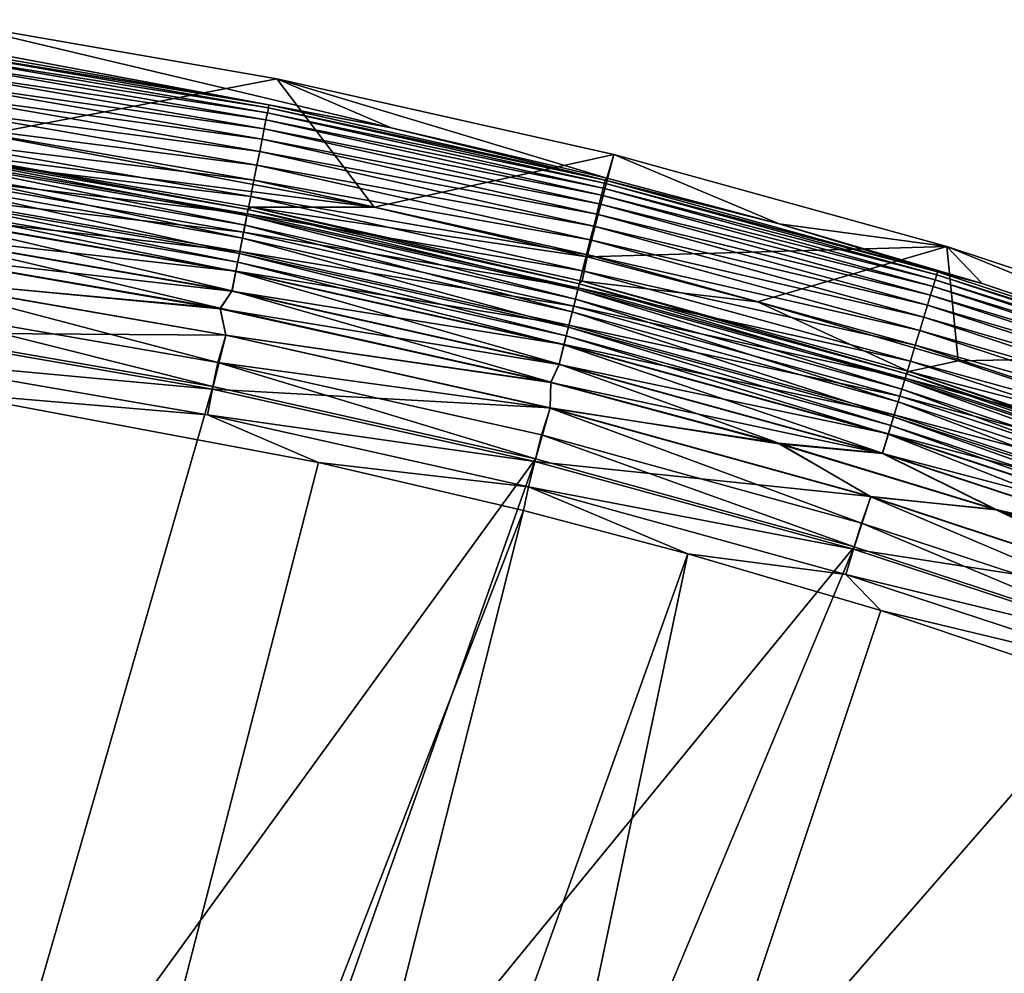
# Model space of a CAD drawing. Header units: metres. Extents: x -900 to 900, y -400 to 400.
# Tile 246 of 253: x 732 to 760, y 371 to 398. Entities that reach past the tile are written whole.
import ezdxf

# ---------------------------------------------------------------- set-up
doc = ezdxf.new("R2010")
doc.units = ezdxf.units.M

msp = doc.modelspace()

# ---------------------------------------------------------------- linework, layer by layer
at = {"layer": 'top'}
for points in [[(729.974854, 397.85791, -87), (739.612, 396.185699, -87), (731.373291, 394.608612, -87)], [(731.732422, 396.873077, -5.947641), (742.850098, 394.789886, -5.947641), (729.974854, 397.85791, -87)], [(729.974854, 397.85791, -87), (742.850098, 394.789886, -5.947641), (739.612, 396.185699, -87)], [(729.780151, 397.114563, -5.365363), (729.766907, 397.024902, -4.786941), (739.387329, 395.447327, -5.365363)], [(739.387329, 395.447327, -5.365363), (731.732422, 396.873077, -5.947641), (729.780151, 397.114563, -5.365363)], [(739.341248, 395.214935, -4.218875), (729.745544, 396.880188, -4.218875), (729.716125, 396.681519, -3.667668)], [(729.766907, 397.024902, -4.786941), (729.745544, 396.880188, -4.218875), (739.36969, 395.358429, -4.786941)], [(729.745544, 396.880188, -4.218875), (739.341248, 395.214935, -4.218875), (739.36969, 395.358429, -4.786941)], [(729.766907, 397.024902, -4.786941), (739.36969, 395.358429, -4.786941), (739.387329, 395.447327, -5.365363)], [(742.850098, 394.789886, -5.947641), (731.732422, 396.873077, -5.947641), (739.387329, 395.447327, -5.365363)], [(729.678955, 396.430359, -3.139467), (739.302124, 395.017944, -3.667668), (729.716125, 396.681519, -3.667668)], [(729.716125, 396.681519, -3.667668), (739.302124, 395.017944, -3.667668), (739.341248, 395.214935, -4.218875)], [(729.678955, 396.430359, -3.139467), (729.63446, 396.129547, -2.639013), (739.252686, 394.768921, -3.139467)], [(739.302124, 395.017944, -3.667668), (729.678955, 396.430359, -3.139467), (739.252686, 394.768921, -3.139467)], [(729.63446, 396.129547, -2.639013), (729.58313, 395.782257, -2.170691), (739.193481, 394.470673, -2.639013)], [(729.63446, 396.129547, -2.639013), (739.193481, 394.470673, -2.639013), (739.252686, 394.768921, -3.139467)], [(731.373291, 394.608612, -87), (739.612, 396.185699, -87), (742.363281, 392.549377, -87)], [(739.612, 396.185699, -87), (749.155518, 394.042633, -87), (742.363281, 392.549377, -87)], [(742.850098, 394.789886, -5.947641), (748.954285, 393.363861, -5.947641), (739.612, 396.185699, -87)], [(739.612, 396.185699, -87), (748.954285, 393.363861, -5.947641), (749.155518, 394.042633, -87)], [(739.125122, 394.126312, -2.170691), (729.58313, 395.782257, -2.170691), (729.52533, 395.391663, -1.738888)], [(729.58313, 395.782257, -2.170691), (739.125122, 394.126312, -2.170691), (739.193481, 394.470673, -2.639013)], [(739.387329, 395.447327, -5.365363), (739.36969, 395.358429, -4.786941), (748.911499, 393.313782, -5.365363)], [(748.911499, 393.313782, -5.365363), (742.850098, 394.789886, -5.947641), (739.387329, 395.447327, -5.365363)], [(739.048218, 393.739044, -1.738888), (729.52533, 395.391663, -1.738888), (729.46167, 394.961182, -1.34779)], [(739.125122, 394.126312, -2.170691), (729.52533, 395.391663, -1.738888), (739.048218, 393.739044, -1.738888)], [(739.302124, 395.017944, -3.667668), (748.854004, 393.083954, -4.218875), (739.341248, 395.214935, -4.218875)], [(739.36969, 395.358429, -4.786941), (739.341248, 395.214935, -4.218875), (748.889526, 393.225891, -4.786941)], [(739.341248, 395.214935, -4.218875), (748.854004, 393.083954, -4.218875), (748.889526, 393.225891, -4.786941)], [(739.36969, 395.358429, -4.786941), (748.889526, 393.225891, -4.786941), (748.911499, 393.313782, -5.365363)], [(738.963501, 393.312195, -1.34779), (729.46167, 394.961182, -1.34779), (729.3927, 394.494934, -1.000777)], [(739.048218, 393.739044, -1.738888), (729.46167, 394.961182, -1.34779), (738.963501, 393.312195, -1.34779)], [(748.805298, 392.88916, -3.667668), (739.302124, 395.017944, -3.667668), (739.252686, 394.768921, -3.139467)], [(748.854004, 393.083954, -4.218875), (739.302124, 395.017944, -3.667668), (748.805298, 392.88916, -3.667668)], [(729.430847, 394.190674, -5.959025), (731.373291, 394.608612, -87), (742.363281, 392.549377, -87)], [(739.252686, 394.768921, -3.139467), (739.193481, 394.470673, -2.639013), (748.743652, 392.642853, -3.139467)], [(739.252686, 394.768921, -3.139467), (748.743652, 392.642853, -3.139467), (748.805298, 392.88916, -3.667668)], [(748.911499, 393.313782, -5.365363), (748.954285, 393.363861, -5.947641), (742.850098, 394.789886, -5.947641)], [(729.319092, 393.997314, -0.70103), (738.871765, 392.849915, -1.000777), (729.3927, 394.494934, -1.000777)], [(729.3927, 394.494934, -1.000777), (738.871765, 392.849915, -1.000777), (738.963501, 393.312195, -1.34779)], [(739.193481, 394.470673, -2.639013), (739.125122, 394.126312, -2.170691), (748.669861, 392.347839, -2.639013)], [(739.193481, 394.470673, -2.639013), (748.669861, 392.347839, -2.639013), (748.743652, 392.642853, -3.139467)], [(729.31189, 393.948547, -4.82471), (729.337158, 394.119385, -5.381563), (738.764221, 392.308197, -4.82471)], [(729.337158, 394.119385, -5.381563), (729.430847, 394.190674, -5.959025), (738.797791, 392.47757, -5.381563)], [(729.337158, 394.119385, -5.381563), (738.797791, 392.47757, -5.381563), (738.764221, 392.308197, -4.82471)], [(729.430847, 394.190674, -5.959025), (738.888733, 392.549591, -5.959025), (738.797791, 392.47757, -5.381563)], [(738.888733, 392.549591, -5.959025), (729.430847, 394.190674, -5.959025), (742.363281, 392.549377, -87)], [(748.584656, 392.007263, -2.170691), (739.125122, 394.126312, -2.170691), (739.048218, 393.739044, -1.738888)], [(748.669861, 392.347839, -2.639013), (739.125122, 394.126312, -2.170691), (748.584656, 392.007263, -2.170691)], [(738.773804, 392.356537, -0.70103), (729.319092, 393.997314, -0.70103), (729.241516, 393.472687, -0.451727)], [(729.271301, 393.67395, -4.312942), (729.31189, 393.948547, -4.82471), (738.710144, 392.035889, -4.312942)], [(729.31189, 393.948547, -4.82471), (738.764221, 392.308197, -4.82471), (738.710144, 392.035889, -4.312942)], [(738.871765, 392.849915, -1.000777), (729.319092, 393.997314, -0.70103), (738.773804, 392.356537, -0.70103)], [(742.363281, 392.549377, -87), (749.155518, 394.042633, -87), (748.397339, 391.13974, -87)], [(749.155518, 394.042633, -87), (758.582397, 391.433868, -87), (748.397339, 391.13974, -87)], [(748.954285, 393.363861, -5.947641), (753.841614, 392.074097, -5.947641), (749.155518, 394.042633, -87)], [(749.155518, 394.042633, -87), (753.841614, 392.074097, -5.947641), (758.582397, 391.433868, -87)], [(729.21698, 393.306824, -3.865118), (729.271301, 393.67395, -4.312942), (738.637878, 391.671906, -3.865118)], [(729.271301, 393.67395, -4.312942), (738.710144, 392.035889, -4.312942), (738.637878, 391.671906, -3.865118)], [(748.488831, 391.624237, -1.738888), (739.048218, 393.739044, -1.738888), (738.963501, 393.312195, -1.34779)], [(748.584656, 392.007263, -2.170691), (739.048218, 393.739044, -1.738888), (748.488831, 391.624237, -1.738888)], [(729.151001, 392.860687, -3.497899), (729.21698, 393.306824, -3.865118), (738.550049, 391.229553, -3.497899)], [(738.670532, 391.836365, -0.451727), (729.241516, 393.472687, -0.451727), (729.160645, 392.925751, -0.255695)], [(729.21698, 393.306824, -3.865118), (738.637878, 391.671906, -3.865118), (738.550049, 391.229553, -3.497899)], [(738.773804, 392.356537, -0.70103), (729.241516, 393.472687, -0.451727), (738.670532, 391.836365, -0.451727)], [(738.871765, 392.849915, -1.000777), (748.38324, 391.202087, -1.34779), (738.963501, 393.312195, -1.34779)], [(738.963501, 393.312195, -1.34779), (748.38324, 391.202087, -1.34779), (748.488831, 391.624237, -1.738888)], [(748.889526, 393.225891, -4.786941), (748.854004, 393.083954, -4.218875), (758.29895, 390.631775, -4.786941)], [(748.911499, 393.313782, -5.365363), (748.889526, 393.225891, -4.786941), (758.325256, 390.718506, -5.365363)], [(748.889526, 393.225891, -4.786941), (758.29895, 390.631775, -4.786941), (758.325256, 390.718506, -5.365363)], [(753.841614, 392.074097, -5.947641), (748.954285, 393.363861, -5.947641), (748.911499, 393.313782, -5.365363)], [(758.325256, 390.718506, -5.365363), (753.841614, 392.074097, -5.947641), (748.911499, 393.313782, -5.365363)], [(758.256531, 390.491791, -4.218875), (748.854004, 393.083954, -4.218875), (748.805298, 392.88916, -3.667668)], [(748.854004, 393.083954, -4.218875), (758.256531, 390.491791, -4.218875), (758.29895, 390.631775, -4.786941)], [(729.077332, 392.36264, -0.114353), (738.562866, 391.294067, -0.255695), (729.160645, 392.925751, -0.255695)], [(729.11438, 392.613129, -3.348771), (729.151001, 392.860687, -3.497899), (738.501343, 390.9841, -3.348771)], [(729.151001, 392.860687, -3.497899), (738.550049, 391.229553, -3.497899), (738.501343, 390.9841, -3.348771)], [(729.160645, 392.925751, -0.255695), (738.562866, 391.294067, -0.255695), (738.670532, 391.836365, -0.451727)], [(748.26886, 390.744873, -1.000777), (738.871765, 392.849915, -1.000777), (738.773804, 392.356537, -0.70103)], [(748.38324, 391.202087, -1.34779), (738.871765, 392.849915, -1.000777), (748.26886, 390.744873, -1.000777)], [(748.743652, 392.642853, -3.139467), (758.198242, 390.299591, -3.667668), (748.805298, 392.88916, -3.667668)], [(748.805298, 392.88916, -3.667668), (758.198242, 390.299591, -3.667668), (758.256531, 390.491791, -4.218875)], [(729.075806, 392.352112, -3.22474), (729.11438, 392.613129, -3.348771), (738.449951, 390.725311, -3.22474)], [(729.11438, 392.613129, -3.348771), (738.501343, 390.9841, -3.348771), (738.449951, 390.725311, -3.22474)], [(738.764221, 392.308197, -4.82471), (738.797791, 392.47757, -5.381563), (748.134827, 390.209076, -4.82471)], [(738.797791, 392.47757, -5.381563), (738.888733, 392.549591, -5.959025), (748.176697, 390.376587, -5.381563)], [(738.797791, 392.47757, -5.381563), (748.176697, 390.376587, -5.381563), (748.134827, 390.209076, -4.82471)], [(738.888733, 392.549591, -5.959025), (748.2547, 390.446381, -5.959025), (748.176697, 390.376587, -5.381563)], [(748.2547, 390.446381, -5.959025), (738.888733, 392.549591, -5.959025), (748.397339, 391.13974, -87)], [(738.888733, 392.549591, -5.959025), (742.363281, 392.549377, -87), (748.397339, 391.13974, -87)], [(748.743652, 392.642853, -3.139467), (748.669861, 392.347839, -2.639013), (758.124634, 390.05661, -3.139467)], [(758.198242, 390.299591, -3.667668), (748.743652, 392.642853, -3.139467), (758.124634, 390.05661, -3.139467)], [(738.452026, 390.735718, -0.114353), (729.077332, 392.36264, -0.114353), (728.992615, 391.789734, -0.028766)], [(728.99408, 391.799835, -3.056892), (729.075806, 392.352112, -3.22474), (738.341248, 390.177734, -3.056892)], [(729.075806, 392.352112, -3.22474), (738.449951, 390.725311, -3.22474), (738.341248, 390.177734, -3.056892)], [(738.562866, 391.294067, -0.255695), (729.077332, 392.36264, -0.114353), (738.452026, 390.735718, -0.114353)], [(748.14679, 390.256866, -0.70103), (738.773804, 392.356537, -0.70103), (738.670532, 391.836365, -0.451727)], [(738.710144, 392.035889, -4.312942), (738.764221, 392.308197, -4.82471), (748.067444, 389.939758, -4.312942)], [(738.764221, 392.308197, -4.82471), (748.134827, 390.209076, -4.82471), (748.067444, 389.939758, -4.312942)], [(748.26886, 390.744873, -1.000777), (738.773804, 392.356537, -0.70103), (748.14679, 390.256866, -0.70103)], [(758.036377, 389.765594, -2.639013), (748.669861, 392.347839, -2.639013), (748.584656, 392.007263, -2.170691)], [(758.124634, 390.05661, -3.139467), (748.669861, 392.347839, -2.639013), (758.036377, 389.765594, -2.639013)], [(738.562866, 391.294067, -0.255695), (748.018066, 389.742401, -0.451727), (738.670532, 391.836365, -0.451727)], [(738.637878, 391.671906, -3.865118), (738.710144, 392.035889, -4.312942), (747.977356, 389.579773, -3.865118)], [(738.670532, 391.836365, -0.451727), (748.018066, 389.742401, -0.451727), (748.14679, 390.256866, -0.70103)], [(738.710144, 392.035889, -4.312942), (748.067444, 389.939758, -4.312942), (747.977356, 389.579773, -3.865118)], [(757.934509, 389.429596, -2.170691), (748.584656, 392.007263, -2.170691), (748.488831, 391.624237, -1.738888)], [(758.036377, 389.765594, -2.639013), (748.584656, 392.007263, -2.170691), (757.934509, 389.429596, -2.170691)], [(753.841614, 392.074097, -5.947641), (759.590271, 390.384735, -5.947641), (758.582397, 391.433868, -87)], [(759.590271, 390.384735, -5.947641), (753.841614, 392.074097, -5.947641), (758.325256, 390.718506, -5.365363)], [(728.816284, 391.249176), (738.339294, 390.167694, -0.028766), (728.992615, 391.789734, -0.028766)], [(738.00769, 389.681152, -3), (728.818481, 391.263824, -3), (728.99408, 391.799835, -3.056892)], [(728.992615, 391.789734, -0.028766), (738.339294, 390.167694, -0.028766), (738.452026, 390.735718, -0.114353)], [(738.341248, 390.177734, -3.056892), (738.00769, 389.681152, -3), (728.99408, 391.799835, -3.056892)], [(738.550049, 391.229553, -3.497899), (738.637878, 391.671906, -3.865118), (747.86792, 389.142273, -3.497899)], [(738.637878, 391.671906, -3.865118), (747.977356, 389.579773, -3.865118), (747.86792, 389.142273, -3.497899)], [(748.38324, 391.202087, -1.34779), (757.820007, 389.051727, -1.738888), (748.488831, 391.624237, -1.738888)], [(748.488831, 391.624237, -1.738888), (757.820007, 389.051727, -1.738888), (757.934509, 389.429596, -2.170691)], [(728.818481, 391.263824, -3), (738.00769, 389.681152, -3), (728.887451, 390.527191, -3)], [(747.88385, 389.206055, -0.255695), (738.562866, 391.294067, -0.255695), (738.452026, 390.735718, -0.114353)], [(748.018066, 389.742401, -0.451727), (738.562866, 391.294067, -0.255695), (747.88385, 389.206055, -0.255695)], [(748.397339, 391.13974, -87), (758.582397, 391.433868, -87), (753.228516, 389.864807, -87)], [(758.582397, 391.433868, -87), (758.911072, 388.194855, -87), (753.228516, 389.864807, -87)], [(758.582397, 391.433868, -87), (767.869873, 388.365692, -87), (758.911072, 388.194855, -87)], [(758.582397, 391.433868, -87), (759.590271, 390.384735, -5.947641), (768.454834, 387.403107, -5.947641)], [(758.582397, 391.433868, -87), (768.454834, 387.403107, -5.947641), (767.869873, 388.365692, -87)], [(728.816284, 391.249176), (738.004761, 389.666626), (738.339294, 390.167694, -0.028766)], [(738.004761, 389.666626), (728.816284, 391.249176), (728.888, 390.531128)], [(738.449951, 390.725311, -3.22474), (738.501343, 390.9841, -3.348771), (747.743164, 388.643524, -3.22474)], [(738.501343, 390.9841, -3.348771), (738.550049, 391.229553, -3.497899), (747.80719, 388.899475, -3.348771)], [(738.501343, 390.9841, -3.348771), (747.80719, 388.899475, -3.348771), (747.743164, 388.643524, -3.22474)], [(738.550049, 391.229553, -3.497899), (747.86792, 389.142273, -3.497899), (747.80719, 388.899475, -3.348771)], [(748.2547, 390.446381, -5.959025), (748.397339, 391.13974, -87), (753.228516, 389.864807, -87)], [(757.693726, 388.635254, -1.34779), (748.38324, 391.202087, -1.34779), (748.26886, 390.744873, -1.000777)], [(757.820007, 389.051727, -1.738888), (748.38324, 391.202087, -1.34779), (757.693726, 388.635254, -1.34779)], [(738.339294, 390.167694, -0.028766), (747.745728, 388.653839, -0.114353), (738.452026, 390.735718, -0.114353)], [(738.341248, 390.177734, -3.056892), (738.449951, 390.725311, -3.22474), (747.607666, 388.101929, -3.056892)], [(738.449951, 390.725311, -3.22474), (747.743164, 388.643524, -3.22474), (747.607666, 388.101929, -3.056892)], [(738.452026, 390.735718, -0.114353), (747.745728, 388.653839, -0.114353), (747.88385, 389.206055, -0.255695)], [(757.557007, 388.184204, -1.000777), (748.26886, 390.744873, -1.000777), (748.14679, 390.256866, -0.70103)], [(757.693726, 388.635254, -1.34779), (748.26886, 390.744873, -1.000777), (757.557007, 388.184204, -1.000777)], [(758.325256, 390.718506, -5.365363), (758.29895, 390.631775, -4.786941), (767.601196, 387.665985, -5.365363)], [(767.601196, 387.665985, -5.365363), (759.590271, 390.384735, -5.947641), (758.325256, 390.718506, -5.365363)], [(738.166992, 388.921082), (728.888, 390.531128), (728.57782, 388.98526, -0.204445)], [(728.691406, 389.753143, -3.101714), (728.887451, 390.527191, -3), (737.938416, 388.148407, -3.101714)], [(728.887451, 390.527191, -3), (738.166199, 388.917145, -3), (737.938416, 388.148407, -3.101714)], [(728.887451, 390.527191, -3), (738.00769, 389.681152, -3), (738.166199, 388.917145, -3)], [(738.166992, 388.921082), (738.004761, 389.666626), (728.888, 390.531128)], [(748.176697, 390.376587, -5.381563), (748.2547, 390.446381, -5.959025), (757.446899, 387.820892, -5.381563)], [(748.2547, 390.446381, -5.959025), (757.506226, 387.886139, -5.959025), (757.446899, 387.820892, -5.381563)], [(757.506226, 387.886139, -5.959025), (748.2547, 390.446381, -5.959025), (753.228516, 389.864807, -87)], [(758.198242, 390.299591, -3.667668), (767.521423, 387.442902, -4.218875), (758.256531, 390.491791, -4.218875)], [(758.29895, 390.631775, -4.786941), (758.256531, 390.491791, -4.218875), (767.570679, 387.580658, -4.786941)], [(758.256531, 390.491791, -4.218875), (767.521423, 387.442902, -4.218875), (767.570679, 387.580658, -4.786941)], [(758.29895, 390.631775, -4.786941), (767.570679, 387.580658, -4.786941), (767.601196, 387.665985, -5.365363)], [(738.004761, 389.666626), (747.605164, 388.09201, -0.028766), (738.339294, 390.167694, -0.028766)], [(747.370361, 387.590637, -3), (738.00769, 389.681152, -3), (738.341248, 390.177734, -3.056892)], [(738.339294, 390.167694, -0.028766), (747.605164, 388.09201, -0.028766), (747.745728, 388.653839, -0.114353)], [(747.607666, 388.101929, -3.056892), (747.370361, 387.590637, -3), (738.341248, 390.177734, -3.056892)], [(748.018066, 389.742401, -0.451727), (757.411072, 387.702789, -0.70103), (748.14679, 390.256866, -0.70103)], [(748.067444, 389.939758, -4.312942), (748.134827, 390.209076, -4.82471), (757.316223, 387.389954, -4.312942)], [(748.134827, 390.209076, -4.82471), (748.176697, 390.376587, -5.381563), (757.39679, 387.65564, -4.82471)], [(748.134827, 390.209076, -4.82471), (757.39679, 387.65564, -4.82471), (757.316223, 387.389954, -4.312942)], [(748.14679, 390.256866, -0.70103), (757.411072, 387.702789, -0.70103), (757.557007, 388.184204, -1.000777)], [(748.176697, 390.376587, -5.381563), (757.446899, 387.820892, -5.381563), (757.39679, 387.65564, -4.82471)], [(767.453796, 387.253784, -3.667668), (758.198242, 390.299591, -3.667668), (758.124634, 390.05661, -3.139467)], [(767.521423, 387.442902, -4.218875), (758.198242, 390.299591, -3.667668), (767.453796, 387.253784, -3.667668)], [(768.454834, 387.403107, -5.947641), (759.590271, 390.384735, -5.947641), (767.601196, 387.665985, -5.365363)], [(747.977356, 389.579773, -3.865118), (748.067444, 389.939758, -4.312942), (757.208618, 387.034821, -3.865118)], [(748.067444, 389.939758, -4.312942), (757.316223, 387.389954, -4.312942), (757.208618, 387.034821, -3.865118)], [(757.506226, 387.886139, -5.959025), (753.228516, 389.864807, -87), (758.911072, 388.194855, -87)], [(767.368286, 387.014709, -3.139467), (758.124634, 390.05661, -3.139467), (758.036377, 389.765594, -2.639013)], [(767.453796, 387.253784, -3.667668), (758.124634, 390.05661, -3.139467), (767.368286, 387.014709, -3.139467)], [(737.797119, 387.468781, -3.399924), (728.416321, 389.088013, -3.399924), (728.691406, 389.753143, -3.101714)], [(737.938416, 388.148407, -3.101714), (737.797119, 387.468781, -3.399924), (728.691406, 389.753143, -3.101714)], [(738.004761, 389.666626), (747.36676, 387.576294), (747.605164, 388.09201, -0.028766)], [(747.36676, 387.576294), (738.004761, 389.666626), (738.166992, 388.921082)], [(738.00769, 389.681152, -3), (747.370361, 387.590637, -3), (738.166199, 388.917145, -3)], [(757.257202, 387.195251, -0.451727), (748.018066, 389.742401, -0.451727), (747.88385, 389.206055, -0.255695)], [(757.411072, 387.702789, -0.70103), (748.018066, 389.742401, -0.451727), (757.257202, 387.195251, -0.451727)], [(767.265808, 386.728363, -2.639013), (758.036377, 389.765594, -2.639013), (757.934509, 389.429596, -2.170691)], [(767.368286, 387.014709, -3.139467), (758.036377, 389.765594, -2.639013), (767.265808, 386.728363, -2.639013)], [(747.86792, 389.142273, -3.497899), (747.977356, 389.579773, -3.865118), (757.077759, 386.60321, -3.497899)], [(747.977356, 389.579773, -3.865118), (757.208618, 387.034821, -3.865118), (757.077759, 386.60321, -3.497899)], [(757.820007, 389.051727, -1.738888), (767.147583, 386.397797, -2.170691), (757.934509, 389.429596, -2.170691)], [(757.934509, 389.429596, -2.170691), (767.147583, 386.397797, -2.170691), (767.265808, 386.728363, -2.639013)], [(728.416321, 389.088013, -3.399924), (737.797119, 387.468781, -3.399924), (730.794678, 363.176727, -17.935678)], [(747.745728, 388.653839, -0.114353), (757.096863, 386.666138, -0.255695), (747.88385, 389.206055, -0.255695)], [(747.80719, 388.899475, -3.348771), (747.86792, 389.142273, -3.497899), (757.005127, 386.363678, -3.348771)], [(747.86792, 389.142273, -3.497899), (757.077759, 386.60321, -3.497899), (757.005127, 386.363678, -3.348771)], [(747.88385, 389.206055, -0.255695), (757.096863, 386.666138, -0.255695), (757.257202, 387.195251, -0.451727)], [(767.014587, 386.026001, -1.738888), (757.820007, 389.051727, -1.738888), (757.693726, 388.635254, -1.34779)], [(767.147583, 386.397797, -2.170691), (757.820007, 389.051727, -1.738888), (767.014587, 386.026001, -1.738888)], [(728.57782, 388.98526, -0.204445), (728.469055, 388.250153, -0.456723), (737.787292, 387.387024, -0.204445)], [(737.787292, 387.387024, -0.204445), (738.166992, 388.921082), (728.57782, 388.98526, -0.204445)], [(747.355774, 386.857666), (738.166992, 388.921082), (737.787292, 387.387024, -0.204445)], [(737.938416, 388.148407, -3.101714), (738.166199, 388.917145, -3), (747.354797, 386.85379, -3)], [(738.166199, 388.917145, -3), (747.370361, 387.590637, -3), (747.354797, 386.85379, -3)], [(747.355774, 386.857666), (747.36676, 387.576294), (738.166992, 388.921082)], [(747.743164, 388.643524, -3.22474), (747.80719, 388.899475, -3.348771), (756.928589, 386.111176, -3.22474)], [(747.80719, 388.899475, -3.348771), (757.005127, 386.363678, -3.348771), (756.928589, 386.111176, -3.22474)], [(747.605164, 388.09201, -0.028766), (756.931702, 386.121338, -0.114353), (747.745728, 388.653839, -0.114353)], [(747.607666, 388.101929, -3.056892), (747.743164, 388.643524, -3.22474), (756.766663, 385.576904, -3.056892)], [(747.743164, 388.643524, -3.22474), (756.928589, 386.111176, -3.22474), (756.766663, 385.576904, -3.056892)], [(747.745728, 388.653839, -0.114353), (756.931702, 386.121338, -0.114353), (757.096863, 386.666138, -0.255695)], [(766.867981, 385.616211, -1.34779), (757.693726, 388.635254, -1.34779), (757.557007, 388.184204, -1.000777)], [(767.014587, 386.026001, -1.738888), (757.693726, 388.635254, -1.34779), (766.867981, 385.616211, -1.34779)], [(728.469055, 388.250153, -0.456723), (737.642578, 386.658173, -0.456723), (737.787292, 387.387024, -0.204445)], [(730.213135, 387.293213, -0.803848), (737.642578, 386.658173, -0.456723), (728.469055, 388.250153, -0.456723)], [(767.673828, 385.247437, -87), (757.506226, 387.886139, -5.959025), (758.911072, 388.194855, -87)], [(767.869873, 388.365692, -87), (767.673828, 385.247437, -87), (758.911072, 388.194855, -87)], [(746.937378, 385.419708, -3.399924), (737.797119, 387.468781, -3.399924), (737.938416, 388.148407, -3.101714)], [(747.10553, 386.094849, -3.101714), (746.937378, 385.419708, -3.399924), (737.938416, 388.148407, -3.101714)], [(747.354797, 386.85379, -3), (747.10553, 386.094849, -3.101714), (737.938416, 388.148407, -3.101714)], [(747.36676, 387.576294), (756.763672, 385.567108, -0.028766), (747.605164, 388.09201, -0.028766)], [(753.829773, 385.858826, -3), (747.370361, 387.590637, -3), (747.607666, 388.101929, -3.056892)], [(747.605164, 388.09201, -0.028766), (756.763672, 385.567108, -0.028766), (756.931702, 386.121338, -0.114353)], [(756.766663, 385.576904, -3.056892), (753.829773, 385.858826, -3), (747.607666, 388.101929, -3.056892)], [(757.411072, 387.702789, -0.70103), (766.709229, 385.172394, -1.000777), (757.557007, 388.184204, -1.000777)], [(757.557007, 388.184204, -1.000777), (766.709229, 385.172394, -1.000777), (766.867981, 385.616211, -1.34779)], [(766.539795, 384.69873, -0.70103), (757.411072, 387.702789, -0.70103), (757.257202, 387.195251, -0.451727)], [(757.316223, 387.389954, -4.312942), (757.39679, 387.65564, -4.82471), (766.429688, 384.3909, -4.312942)], [(757.39679, 387.65564, -4.82471), (757.446899, 387.820892, -5.381563), (766.523193, 384.652313, -4.82471)], [(757.39679, 387.65564, -4.82471), (766.523193, 384.652313, -4.82471), (766.429688, 384.3909, -4.312942)], [(766.709229, 385.172394, -1.000777), (757.411072, 387.702789, -0.70103), (766.539795, 384.69873, -0.70103)], [(757.446899, 387.820892, -5.381563), (757.506226, 387.886139, -5.959025), (766.58136, 384.814941, -5.381563)], [(757.446899, 387.820892, -5.381563), (766.58136, 384.814941, -5.381563), (766.523193, 384.652313, -4.82471)], [(757.506226, 387.886139, -5.959025), (766.620911, 384.875061, -5.959025), (766.58136, 384.814941, -5.381563)], [(766.620911, 384.875061, -5.959025), (757.506226, 387.886139, -5.959025), (767.673828, 385.247437, -87)], [(737.797119, 387.468781, -3.399924), (746.937378, 385.419708, -3.399924), (730.794678, 363.176727, -17.935678)], [(737.787292, 387.387024, -0.204445), (737.642578, 386.658173, -0.456723), (746.917175, 385.341827, -0.204445)], [(746.917175, 385.341827, -0.204445), (747.355774, 386.857666), (737.787292, 387.387024, -0.204445)], [(747.370361, 387.590637, -3), (753.829773, 385.858826, -3), (747.354797, 386.85379, -3)], [(753.825745, 385.844604), (747.36676, 387.576294), (747.355774, 386.857666)], [(747.36676, 387.576294), (753.825745, 385.844604), (756.763672, 385.567108, -0.028766)], [(757.208618, 387.034821, -3.865118), (757.316223, 387.389954, -4.312942), (766.304688, 384.041473, -3.865118)], [(757.316223, 387.389954, -4.312942), (766.429688, 384.3909, -4.312942), (766.304688, 384.041473, -3.865118)], [(730.213135, 387.293213, -0.803848), (728.303345, 336.857208, -29.650164), (740.790527, 385.311462, -0.803848)], [(730.213135, 387.293213, -0.803848), (740.790527, 385.311462, -0.803848), (737.642578, 386.658173, -0.456723)], [(757.096863, 386.666138, -0.255695), (766.361145, 384.199341, -0.451727), (757.257202, 387.195251, -0.451727)], [(757.257202, 387.195251, -0.451727), (766.361145, 384.199341, -0.451727), (766.539795, 384.69873, -0.70103)], [(756.432251, 384.345856), (747.355774, 386.857666), (746.917175, 385.341827, -0.204445)], [(756.166443, 383.596863, -3.101714), (747.10553, 386.094849, -3.101714), (747.354797, 386.85379, -3)], [(756.431091, 384.342041, -3), (756.166443, 383.596863, -3.101714), (747.354797, 386.85379, -3)], [(747.354797, 386.85379, -3), (753.829773, 385.858826, -3), (756.431091, 384.342041, -3)], [(756.432251, 384.345856), (753.825745, 385.844604), (747.355774, 386.857666)], [(757.077759, 386.60321, -3.497899), (757.208618, 387.034821, -3.865118), (766.152771, 383.616791, -3.497899)], [(757.208618, 387.034821, -3.865118), (766.304688, 384.041473, -3.865118), (766.152771, 383.616791, -3.497899)], [(737.642578, 386.658173, -0.456723), (746.736816, 384.620972, -0.456723), (746.917175, 385.341827, -0.204445)], [(740.790527, 385.311462, -0.803848), (746.736816, 384.620972, -0.456723), (737.642578, 386.658173, -0.456723)], [(756.931702, 386.121338, -0.114353), (766.174927, 383.678711, -0.255695), (757.096863, 386.666138, -0.255695)], [(757.005127, 386.363678, -3.348771), (757.077759, 386.60321, -3.497899), (766.068481, 383.381134, -3.348771)], [(757.077759, 386.60321, -3.497899), (766.152771, 383.616791, -3.497899), (766.068481, 383.381134, -3.348771)], [(757.096863, 386.666138, -0.255695), (766.174927, 383.678711, -0.255695), (766.361145, 384.199341, -0.451727)], [(756.928589, 386.111176, -3.22474), (757.005127, 386.363678, -3.348771), (765.979614, 383.13269, -3.22474)], [(757.005127, 386.363678, -3.348771), (766.068481, 383.381134, -3.348771), (765.979614, 383.13269, -3.22474)], [(755.964355, 382.92392, -3.399924), (746.937378, 385.419708, -3.399924), (747.10553, 386.094849, -3.101714)], [(756.166443, 383.596863, -3.101714), (755.964355, 382.92392, -3.399924), (747.10553, 386.094849, -3.101714)], [(756.763672, 385.567108, -0.028766), (765.983215, 383.1427, -0.114353), (756.931702, 386.121338, -0.114353)], [(756.766663, 385.576904, -3.056892), (756.928589, 386.111176, -3.22474), (765.791565, 382.606995, -3.056892)], [(756.928589, 386.111176, -3.22474), (765.979614, 383.13269, -3.22474), (765.791565, 382.606995, -3.056892)], [(756.931702, 386.121338, -0.114353), (765.983215, 383.1427, -0.114353), (766.174927, 383.678711, -0.255695)], [(753.825745, 385.844604), (759.979309, 383.967896), (756.763672, 385.567108, -0.028766)], [(759.979309, 383.967896), (753.825745, 385.844604), (756.432251, 384.345856)], [(759.983887, 383.981964, -3), (753.829773, 385.858826, -3), (756.766663, 385.576904, -3.056892)], [(753.829773, 385.858826, -3), (759.983887, 383.981964, -3), (756.431091, 384.342041, -3)], [(730.794678, 363.176727, -17.935678), (746.937378, 385.419708, -3.399924), (738.483459, 361.563904, -17.935678)], [(746.937378, 385.419708, -3.399924), (755.964355, 382.92392, -3.399924), (738.483459, 361.563904, -17.935678)], [(756.763672, 385.567108, -0.028766), (759.979309, 383.967896), (765.788147, 382.597351, -0.028766)], [(765.788147, 382.597351, -0.028766), (765.983215, 383.1427, -0.114353), (756.763672, 385.567108, -0.028766)], [(765.791565, 382.606995, -3.056892), (759.983887, 383.981964, -3), (756.766663, 385.576904, -3.056892)], [(728.303345, 336.857208, -29.650164), (746.598083, 383.954773, -0.803848), (740.790527, 385.311462, -0.803848)], [(740.790527, 385.311462, -0.803848), (746.598083, 383.954773, -0.803848), (746.736816, 384.620972, -0.456723)], [(746.917175, 385.341827, -0.204445), (746.736816, 384.620972, -0.456723), (755.941223, 382.854004, -0.204445)], [(755.941223, 382.854004, -0.204445), (756.432251, 384.345856), (746.917175, 385.341827, -0.204445)], [(746.598083, 383.954773, -0.803848), (751.247925, 382.727722, -0.803848), (746.736816, 384.620972, -0.456723)], [(746.736816, 384.620972, -0.456723), (755.725647, 382.142822, -0.456723), (755.941223, 382.854004, -0.204445)], [(746.736816, 384.620972, -0.456723), (751.247925, 382.727722, -0.803848), (755.725647, 382.142822, -0.456723)], [(765.374573, 381.391724), (756.432251, 384.345856), (755.941223, 382.854004, -0.204445)], [(765.094666, 380.658752, -3.101714), (756.166443, 383.596863, -3.101714), (756.431091, 384.342041, -3)], [(765.37323, 381.38797, -3), (765.094666, 380.658752, -3.101714), (756.431091, 384.342041, -3)], [(756.431091, 384.342041, -3), (759.983887, 383.981964, -3), (765.37323, 381.38797, -3)], [(765.374573, 381.391724), (759.979309, 383.967896), (756.432251, 384.345856)], [(728.303345, 336.857208, -29.650164), (734.339966, 335.44632, -29.670233), (746.598083, 383.954773, -0.803848)], [(734.339966, 335.44632, -29.670233), (751.247925, 382.727722, -0.803848), (746.598083, 383.954773, -0.803848)], [(759.979309, 383.967896), (767.257324, 381.452881), (765.788147, 382.597351, -0.028766)], [(765.374573, 381.391724), (767.257324, 381.452881), (759.979309, 383.967896)], [(767.262451, 381.466766, -3), (759.983887, 383.981964, -3), (765.791565, 382.606995, -3.056892)], [(759.983887, 383.981964, -3), (767.262451, 381.466766, -3), (765.37323, 381.38797, -3)], [(764.190063, 380.22464, -3.399924), (755.964355, 382.92392, -3.399924), (756.166443, 383.596863, -3.101714)], [(765.094666, 380.658752, -3.101714), (764.190063, 380.22464, -3.399924), (756.166443, 383.596863, -3.101714)], [(738.483459, 361.563904, -17.935678), (755.964355, 382.92392, -3.399924), (746.190552, 359.55777, -17.935678)], [(755.964355, 382.92392, -3.399924), (764.190063, 380.22464, -3.399924), (746.190552, 359.55777, -17.935678)], [(734.339966, 335.44632, -29.670233), (740.871094, 333.599945, -29.690994), (751.247925, 382.727722, -0.803848)], [(740.871094, 333.599945, -29.690994), (756.717102, 381.120422, -0.803848), (751.247925, 382.727722, -0.803848)], [(751.247925, 382.727722, -0.803848), (756.717102, 381.120422, -0.803848), (755.725647, 382.142822, -0.456723)], [(755.941223, 382.854004, -0.204445), (755.725647, 382.142822, -0.456723), (764.833191, 379.927826, -0.204445)], [(764.833191, 379.927826, -0.204445), (765.374573, 381.391724), (755.941223, 382.854004, -0.204445)], [(755.725647, 382.142822, -0.456723), (764.582947, 379.228088, -0.456723), (764.833191, 379.927826, -0.204445)], [(755.725647, 382.142822, -0.456723), (756.717102, 381.120422, -0.803848), (764.582947, 379.228088, -0.456723)], [(756.717102, 381.120422, -0.803848), (740.871094, 333.599945, -29.690994), (765.150696, 378.2836, -0.803848)], [(756.717102, 381.120422, -0.803848), (765.150696, 378.2836, -0.803848), (764.582947, 379.228088, -0.456723)], [(764.190063, 380.22464, -3.399924), (747.914978, 332.868317, -32.309166), (746.190552, 359.55777, -17.935678)], [(747.914978, 332.868317, -32.309166), (764.190063, 380.22464, -3.399924), (773.58844, 376.619751, -3.399924)], [(740.871094, 333.599945, -29.690994), (747.252197, 331.464813, -29.710361), (765.150696, 378.2836, -0.803848)], [(765.150696, 378.2836, -0.803848), (747.252197, 331.464813, -29.710361), (774.93988, 374.420105, -0.803848)], [(754.324158, 330.367065, -32.327477), (747.914978, 332.868317, -32.309166), (773.58844, 376.619751, -3.399924)], [(754.324158, 330.367065, -32.327477), (773.58844, 376.619751, -3.399924), (782.140686, 372.828522, -3.399924)], [(747.252197, 331.464813, -29.710361), (753.64325, 328.983063, -29.72888), (774.93988, 374.420105, -0.803848)], [(774.93988, 374.420105, -0.803848), (753.64325, 328.983063, -29.72888), (760.099243, 326.105774, -29.746714)], [(774.93988, 374.420105, -0.803848), (760.099243, 326.105774, -29.746714), (784.498657, 370.017365, -0.803848)], [(760.60376, 327.556427, -32.34457), (754.324158, 330.367065, -32.327477), (782.140686, 372.828522, -3.399924)]]:
    msp.add_3dface(points, dxfattribs=at)

doc.saveas('drawing.dxf')
